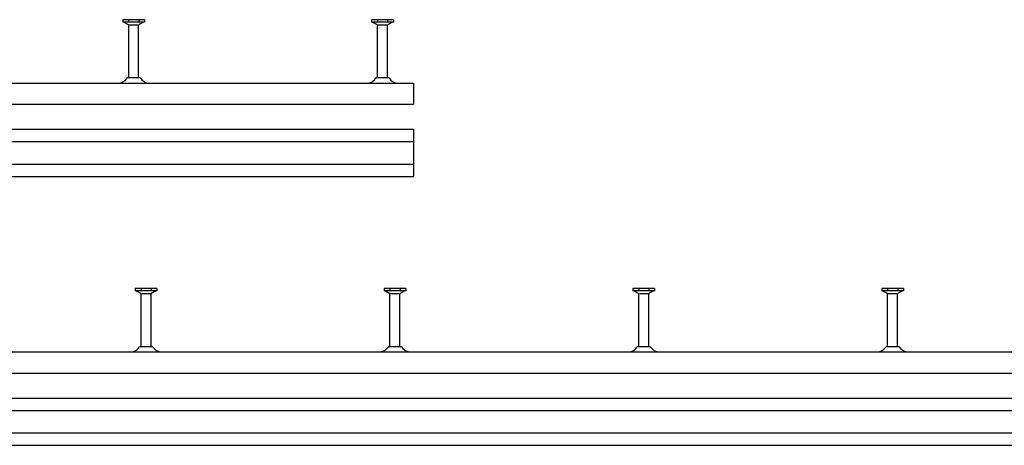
# Model space of a CAD drawing. Header units: millimetres. Extents: x -466 to 5678, y -7065 to 2232.
# Tile 16 of 25: x 327 to 1118, y -1583 to -1241. Entities that reach past the tile are written whole.
import ezdxf

# ---------------------------------------------------------------- set-up
doc = ezdxf.new("R2010")
doc.units = ezdxf.units.MM
doc.layers.add('HALFEN', color=2, linetype='CONTINUOUS')

msp = doc.modelspace()

# ---------------------------------------------------------------- linework, layer by layer
at = {"layer": 'HALFEN'}
for p, q in [((409.53, -1241.16), (409.53, -1243.06)), ((426.98, -1241.16), (409.53, -1241.16)), ((414.18, -1241.41), (414.18, -1242.81)), ((422.33, -1241.41), (422.33, -1242.81)), ((426.98, -1241.16), (426.98, -1243.06)), ((626.98, -1241.16), (609.53, -1241.16)), ((609.53, -1241.16), (609.53, -1243.06)), ((614.18, -1241.41), (614.18, -1242.81)), ((622.33, -1241.41), (622.33, -1242.81)), ((626.98, -1241.16), (626.98, -1243.06)), ((426.98, -1243.06), (409.53, -1243.06)), ((410.25, -1243.06), (413.83, -1244.94)), ((414.25, -1287.96), (414.25, -1245.65)), ((414.78, -1245.16), (421.73, -1245.16)), ((422.25, -1287.96), (422.25, -1245.65)), ((426.25, -1243.06), (422.68, -1244.94)), ((626.98, -1243.06), (609.53, -1243.06)), ((610.25, -1243.06), (613.83, -1244.94)), ((614.25, -1287.96), (614.25, -1245.65)), ((614.78, -1245.16), (621.73, -1245.16)), ((622.25, -1287.96), (622.25, -1245.65)), ((626.25, -1243.06), (622.68, -1244.94)), ((423.5, -1287.96), (413, -1287.96)), ((623.5, -1287.96), (613, -1287.96)), ((-406.75, -1292.16), (643.25, -1292.16)), ((643.25, -1292.16), (643.25, -1309.16)), ((-406.75, -1309.16), (643.25, -1309.16)), ((-406.75, -1329.16), (643.25, -1329.16)), ((643.25, -1329.16), (643.25, -1367.16)), ((643.25, -1329.16), (643.25, -1367.16)), ((-406.75, -1339.16), (643.25, -1339.16)), ((-406.75, -1357.16), (643.25, -1357.16)), ((-406.75, -1367.16), (643.25, -1367.16)), ((436.98, -1457.16), (419.53, -1457.16)), ((419.53, -1457.16), (419.53, -1459.06)), ((436.98, -1459.06), (419.53, -1459.06)), ((420.25, -1459.06), (423.83, -1460.94)), ((424.18, -1457.41), (424.18, -1458.81)), ((424.25, -1503.96), (424.25, -1461.65)), ((424.78, -1461.16), (431.73, -1461.16)), ((432.25, -1503.96), (432.25, -1461.65)), ((432.33, -1457.41), (432.33, -1458.81)), ((436.25, -1459.06), (432.68, -1460.94)), ((436.98, -1457.16), (436.98, -1459.06)), ((636.98, -1457.16), (619.53, -1457.16)), ((619.53, -1457.16), (619.53, -1459.06)), ((636.98, -1459.06), (619.53, -1459.06)), ((620.25, -1459.06), (623.83, -1460.94)), ((624.18, -1457.41), (624.18, -1458.81)), ((624.25, -1503.96), (624.25, -1461.65)), ((624.78, -1461.16), (631.73, -1461.16)), ((632.25, -1503.96), (632.25, -1461.65)), ((632.33, -1457.41), (632.33, -1458.81)), ((636.25, -1459.06), (632.68, -1460.94)), ((636.98, -1457.16), (636.98, -1459.06)), ((836.98, -1457.16), (819.53, -1457.16)), ((819.53, -1457.16), (819.53, -1459.06)), ((836.98, -1459.06), (819.53, -1459.06)), ((820.25, -1459.06), (823.83, -1460.94)), ((824.18, -1457.41), (824.18, -1458.81)), ((824.25, -1503.96), (824.25, -1461.65)), ((824.78, -1461.16), (831.73, -1461.16)), ((832.25, -1503.96), (832.25, -1461.65)), ((832.33, -1457.41), (832.33, -1458.81)), ((836.25, -1459.06), (832.68, -1460.94)), ((836.98, -1457.16), (836.98, -1459.06)), ((1036.98, -1457.16), (1019.53, -1457.16)), ((1019.53, -1457.16), (1019.53, -1459.06)), ((1036.98, -1459.06), (1019.53, -1459.06)), ((1020.25, -1459.06), (1023.83, -1460.94)), ((1024.18, -1457.41), (1024.18, -1458.81)), ((1024.25, -1503.96), (1024.25, -1461.65)), ((1024.78, -1461.16), (1031.73, -1461.16)), ((1032.25, -1503.96), (1032.25, -1461.65)), ((1032.33, -1457.41), (1032.33, -1458.81)), ((1036.25, -1459.06), (1032.68, -1460.94)), ((1036.98, -1457.16), (1036.98, -1459.06)), ((-406.75, -1508.16), (5663.25, -1508.16)), ((433.5, -1503.96), (423, -1503.96)), ((633.5, -1503.96), (623, -1503.96)), ((833.5, -1503.96), (823, -1503.96)), ((1033.5, -1503.96), (1023, -1503.96)), ((-406.75, -1525.16), (5663.25, -1525.16)), ((-406.75, -1545.16), (5663.25, -1545.16)), ((-406.75, -1555.16), (5663.25, -1555.16)), ((-406.75, -1573.16), (5663.25, -1573.16)), ((-406.75, -1583.16), (5663.25, -1583.16))]:
    msp.add_line(p, q, dxfattribs=at)
for centre, radius, start, end in [((413.45, -1245.65), 0.8, 0, 62.30053), ((423.05, -1245.65), 0.8, 117.69947, 180), ((613.45, -1245.65), 0.8, 0, 62.30053), ((623.05, -1245.65), 0.8, 117.69947, 180), ((404.67, -1282.44), 10, 283.51077, 326.47327), ((431.84, -1282.44), 10, 213.52673, 256.48923), ((604.67, -1282.44), 10, 283.51077, 326.47327), ((631.84, -1282.44), 10, 213.52673, 256.48923), ((423.45, -1461.65), 0.8, 0, 62.30053), ((433.05, -1461.65), 0.8, 117.69947, 180), ((623.45, -1461.65), 0.8, 0, 62.30053), ((633.05, -1461.65), 0.8, 117.69947, 180), ((823.45, -1461.65), 0.8, 0, 62.30053), ((833.05, -1461.65), 0.8, 117.69947, 180), ((1023.45, -1461.65), 0.8, 0, 62.30053), ((1033.05, -1461.65), 0.8, 117.69947, 180), ((414.67, -1498.44), 10, 283.51077, 326.47327), ((441.84, -1498.44), 10, 213.52673, 256.48923), ((614.67, -1498.44), 10, 283.51077, 326.47327), ((641.84, -1498.44), 10, 213.52673, 256.48923), ((814.67, -1498.44), 10, 283.51077, 326.47327), ((841.84, -1498.44), 10, 213.52673, 256.48923), ((1014.67, -1498.44), 10, 283.51077, 326.47327), ((1041.84, -1498.44), 10, 213.52673, 256.48923)]:
    msp.add_arc(centre, radius, start, end, dxfattribs=at)

doc.saveas('drawing.dxf')
